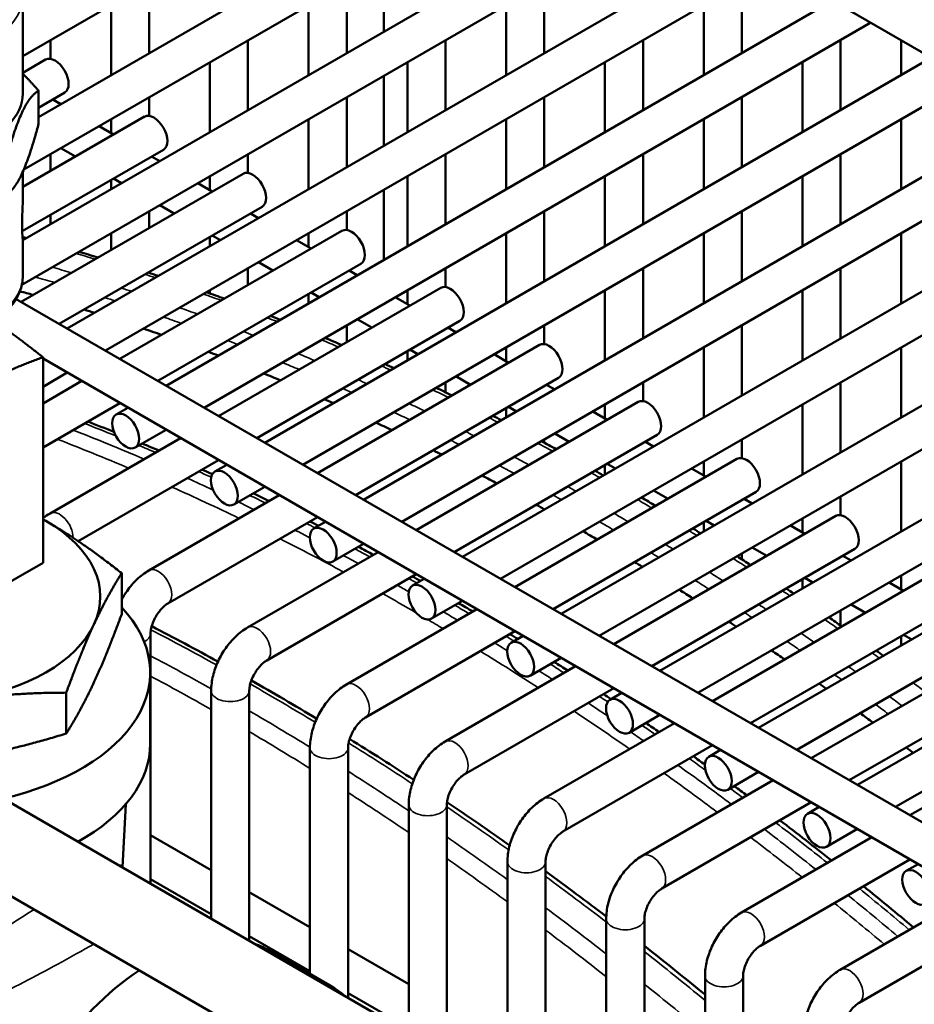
# Model space of a CAD drawing. Header units: inches. Extents: x 1 to 237, y 4 to 150.
# Tile 121 of 148: x 189.67 to 192.44, y 124.29 to 127.34. Entities that reach past the tile are written whole.
import ezdxf

# ---------------------------------------------------------------- set-up
doc = ezdxf.new("R2010")
doc.units = ezdxf.units.IN
doc.header["$LTSCALE"] = 7
doc.header["$MEASUREMENT"] = 0
doc.layers.add('Visible (ANSI)', color=7, linetype='Continuous', lineweight=50)
doc.layers.add('Visible Narrow (ANSI)', color=7, linetype='Continuous', lineweight=35)

msp = doc.modelspace()

# ---------------------------------------------------------------- linework, layer by layer
at = {"layer": 'Visible (ANSI)'}
for p, q in [((185.4127, 131.3125), (201.4508, 122.0529)), ((189.6752, 127.2299), (191.0796, 128.0407)), ((189.7239, 127.0408), (191.2677, 127.9321)), ((189.678, 126.8779), (191.3859, 127.8639)), ((189.6751, 126.659), (191.574, 127.7553)), ((189.6719, 126.5207), (191.6921, 127.6871)), ((189.813, 126.385), (191.8802, 127.5785)), ((189.9311, 126.3168), (191.9983, 127.5103)), ((190.7948, 127.3054), (190.7948, 127.5227)), ((190.0669, 127.456), (190.0669, 127.2388)), ((190.6793, 127.456), (190.6793, 127.2388)), ((191.2918, 127.456), (191.2918, 127.2388)), ((191.9043, 127.456), (191.9043, 127.2388)), ((189.6752, 127.1137), (189.6752, 127.4158)), ((189.9488, 127.3878), (189.9488, 127.1706)), ((190.1192, 126.2082), (192.1864, 127.4017)), ((190.5612, 127.3878), (190.5612, 127.1706)), ((191.1737, 127.3878), (191.1737, 127.1706)), ((191.7861, 127.3878), (191.7861, 127.1706)), ((190.2373, 126.14), (192.3045, 127.3335)), ((189.7607, 127.2792), (189.7607, 127.2212)), ((190.3731, 127.2792), (190.3731, 127.062)), ((190.9856, 127.2792), (190.9856, 127.062)), ((191.598, 127.2792), (191.598, 127.062)), ((192.2105, 127.2792), (192.2105, 127.062)), ((192.3986, 127.2792), (192.3986, 127.1706)), ((189.7457, 127.2188), (189.6752, 127.1781)), ((190.255, 127.211), (190.255, 126.9938)), ((190.4254, 126.0314), (192.4927, 127.2249)), ((190.8675, 127.211), (190.8675, 126.9938)), ((191.4799, 127.211), (191.4799, 126.9938)), ((192.0924, 127.211), (192.0924, 126.9938)), ((190.7948, 126.9518), (190.7948, 127.1691)), ((190.5435, 125.9632), (192.6108, 127.1567)), ((189.7239, 127.0198), (189.7239, 127.1223)), ((189.8048, 127.1165), (189.7239, 127.0698)), ((189.7932, 127.0808), (189.7681, 127.0953)), ((190.0669, 127.1024), (190.0669, 127.0444)), ((190.6793, 127.1024), (190.6793, 126.8852)), ((191.2918, 127.1024), (191.2918, 126.8852)), ((191.9043, 127.1024), (191.9043, 126.8852)), ((190.7316, 125.8546), (192.7989, 127.0481)), ((190.0519, 127.042), (189.6752, 126.8245)), ((189.9488, 127.0342), (189.9488, 126.991)), ((190.5612, 127.0342), (190.5612, 126.817)), ((191.1737, 127.0342), (191.1737, 126.817)), ((191.7861, 127.0342), (191.7861, 126.817)), ((192.3986, 127.0342), (192.3986, 126.817)), ((189.9562, 126.9867), (189.9113, 127.0126)), ((190.8498, 125.7864), (192.917, 126.9799)), ((190.111, 126.9397), (189.6731, 126.6869)), ((189.7607, 126.9256), (189.7607, 126.8738)), ((189.8381, 126.9185), (189.7932, 126.9444)), ((190.3731, 126.9256), (190.3731, 126.8676)), ((190.9856, 126.9256), (190.9856, 126.7084)), ((191.598, 126.9256), (191.598, 126.7084)), ((192.2105, 126.9256), (192.2105, 126.7084)), ((190.0994, 126.904), (190.0743, 126.9185)), ((190.3582, 126.8652), (189.6697, 126.4677)), ((189.6752, 126.8035), (189.6752, 126.8715)), ((191.0379, 125.6778), (193.1051, 126.8713)), ((189.9488, 126.846), (189.9488, 126.817)), ((189.9813, 126.8358), (189.9562, 126.8503)), ((190.2624, 126.8099), (190.2176, 126.8358)), ((190.255, 126.8574), (190.255, 126.8142)), ((190.8675, 126.8574), (190.8675, 126.6402)), ((191.4799, 126.8574), (191.4799, 126.6402)), ((192.0924, 126.8574), (192.0924, 126.6402)), ((190.7948, 126.5982), (190.7948, 126.8155)), ((191.156, 125.6096), (193.2232, 126.8031)), ((190.4172, 126.7629), (189.7878, 126.3995)), ((190.0669, 126.7488), (190.0669, 126.697)), ((190.1443, 126.7417), (190.0994, 126.7676)), ((190.4057, 126.7272), (190.3805, 126.7417)), ((190.6793, 126.7488), (190.6793, 126.6908)), ((191.2918, 126.7488), (191.2918, 126.5316)), ((191.9043, 126.7488), (191.9043, 126.5316)), ((189.7607, 126.7374), (189.7607, 126.7084)), ((190.6644, 126.6884), (189.9759, 126.2909)), ((191.3441, 125.501), (193.4113, 126.6945)), ((189.6752, 126.5503), (189.6752, 126.6565)), ((189.9488, 126.6806), (189.9488, 126.6288)), ((190.255, 126.6692), (190.255, 126.6402)), ((190.2876, 126.659), (190.2624, 126.6735)), ((190.5687, 126.6331), (190.5238, 126.659)), ((190.5612, 126.6806), (190.5612, 126.6374)), ((191.1737, 126.6806), (191.1737, 126.4634)), ((191.7861, 126.6806), (191.7861, 126.4634)), ((192.3986, 126.6806), (192.3986, 126.4634)), ((191.4622, 125.4328), (193.5294, 126.6263)), ((190.4505, 126.5649), (190.4057, 126.5908)), ((190.0669, 126.5606), (190.0669, 126.5575)), ((190.7235, 126.5861), (190.0941, 126.2227)), ((190.3731, 126.572), (190.3731, 126.5202)), ((190.7119, 126.5504), (190.6868, 126.5649)), ((190.9856, 126.572), (190.9856, 126.514)), ((191.598, 126.572), (191.598, 126.3548)), ((192.2105, 126.572), (192.2105, 126.3548)), ((190.255, 126.5038), (190.255, 126.4942)), ((190.9706, 126.5116), (190.2822, 126.1141)), ((190.8675, 126.5038), (190.8675, 126.4606)), ((191.4799, 126.5038), (191.4799, 126.2866)), ((191.6503, 125.3242), (193.7176, 126.5177)), ((192.0924, 126.5038), (192.0924, 126.2866)), ((189.6539, 126.4768), (199.1585, 120.9894)), ((190.5612, 126.4924), (190.5612, 126.4634)), ((190.5938, 126.4822), (190.5687, 126.4967)), ((190.8749, 126.4563), (190.83, 126.4822)), ((191.7684, 125.256), (193.8357, 126.4495)), ((191.0297, 126.4093), (190.4003, 126.0459)), ((190.7568, 126.3881), (190.7119, 126.414)), ((190.6793, 126.3952), (190.6793, 126.3434)), ((191.0181, 126.3736), (190.993, 126.3881)), ((191.2918, 126.3952), (191.2918, 126.3372)), ((191.9043, 126.3952), (191.9043, 126.178)), ((191.2769, 126.3348), (190.5884, 125.9373)), ((190.8675, 126.3156), (190.8675, 126.2866)), ((190.9, 126.3054), (190.8749, 126.3199)), ((191.1737, 126.327), (191.1737, 126.2838)), ((191.7861, 126.327), (191.7861, 126.1098)), ((191.9566, 125.1474), (194.0238, 126.3409)), ((192.3986, 126.327), (192.3986, 126.1098)), ((189.7376, 126.2963), (189.7376, 125.6595)), ((189.7376, 126.2921), (199.01, 120.9387)), ((191.1811, 126.2795), (191.1362, 126.3054)), ((192.0747, 125.0792), (194.1419, 126.2727)), ((189.7376, 126.2051), (189.813, 126.2486)), ((191.3359, 126.2325), (190.7065, 125.8691)), ((191.063, 126.2113), (191.0181, 126.2372)), ((189.8578, 126.2227), (189.7376, 126.1533)), ((190.9856, 126.2184), (190.9856, 126.1877)), ((191.3244, 126.1968), (191.2992, 126.2113)), ((191.598, 126.2184), (191.598, 126.1604)), ((192.2105, 126.2184), (192.2105, 126.0012)), ((192.2628, 124.9706), (194.33, 126.1641)), ((189.9759, 126.1545), (189.7376, 126.0169)), ((189.9644, 126.1188), (190.0011, 126.14)), ((191.5831, 126.158), (190.8946, 125.7605)), ((191.1737, 126.1388), (191.1737, 126.1098)), ((191.2062, 126.1286), (191.1811, 126.1431)), ((191.4799, 126.1502), (191.4799, 126.107)), ((192.0924, 126.1502), (192.0924, 125.933)), ((191.4873, 126.1027), (191.4425, 126.1286)), ((190.0234, 126.0165), (190.1192, 126.0718)), ((192.3809, 124.9024), (194.4481, 126.0959)), ((190.1641, 126.0459), (189.7596, 125.8124)), ((191.6421, 126.0557), (191.0127, 125.6923)), ((191.2918, 126.0416), (191.2918, 126.0314)), ((191.3692, 126.0345), (191.3244, 126.0604)), ((191.9043, 126.0416), (191.9043, 125.9836)), ((191.6306, 126.02), (191.6054, 126.0345)), ((191.8893, 125.9812), (191.2009, 125.5837)), ((190.2822, 125.9777), (189.8466, 125.7262)), ((190.2706, 125.942), (190.3073, 125.9632)), ((191.4799, 125.962), (191.4799, 125.933)), ((191.5125, 125.9518), (191.4873, 125.9663)), ((191.7936, 125.9259), (191.7487, 125.9518)), ((191.7861, 125.9734), (191.7861, 125.9302)), ((192.3986, 125.9734), (192.3986, 125.7562)), ((190.3297, 125.8397), (190.4254, 125.895)), ((190.4703, 125.8691), (190.0659, 125.6356)), ((191.9484, 125.8789), (191.319, 125.5155)), ((191.598, 125.8648), (191.598, 125.8588)), ((191.6755, 125.8577), (191.6306, 125.8836)), ((191.9368, 125.8432), (191.9117, 125.8577)), ((192.2105, 125.8648), (192.2105, 125.8068)), ((190.5884, 125.8009), (190.1249, 125.5333)), ((192.1955, 125.8044), (191.5071, 125.4069)), ((192.0924, 125.7966), (192.0924, 125.7534)), ((190.5768, 125.7652), (190.6135, 125.7864)), ((191.7861, 125.7852), (191.7861, 125.7562)), ((191.8187, 125.775), (191.7936, 125.7895)), ((192.0998, 125.7491), (192.0549, 125.775)), ((190.6359, 125.6629), (190.7316, 125.7182)), ((191.9817, 125.6809), (191.9368, 125.7068)), ((190.7765, 125.6923), (190.3721, 125.4588)), ((192.2546, 125.7021), (191.6252, 125.3387)), ((191.9043, 125.688), (191.9043, 125.67)), ((192.243, 125.6664), (192.2179, 125.6809)), ((189.7376, 125.6595), (189.1962, 125.347)), ((189.9815, 125.5002), (189.9815, 125.627)), ((190.8946, 125.6241), (190.4312, 125.3565)), ((192.5018, 125.6276), (191.8133, 125.2301)), ((192.1249, 125.5982), (192.0998, 125.6127)), ((192.3986, 125.6198), (192.3986, 125.5766)), ((190.8831, 125.5884), (190.9198, 125.6096)), ((192.0924, 125.6084), (192.0924, 125.5794)), ((192.406, 125.5723), (192.3611, 125.5982)), ((190.9421, 125.4861), (191.0379, 125.5414)), ((192.5608, 125.5253), (191.9314, 125.1619)), ((192.2879, 125.5041), (192.243, 125.53)), ((191.0827, 125.5155), (190.6783, 125.282)), ((192.2105, 125.5112), (192.2105, 125.4649)), ((190.0709, 125.4398), (190.0709, 124.6643)), ((191.2009, 125.4473), (190.7374, 125.1797)), ((191.1893, 125.4116), (191.226, 125.4328)), ((192.808, 125.4508), (192.1195, 125.0533)), ((192.3986, 125.4316), (192.3986, 125.4026)), ((192.4311, 125.4214), (192.406, 125.4359)), ((191.389, 125.3387), (190.9846, 125.1052)), ((191.2484, 125.3093), (191.3441, 125.3646)), ((192.867, 125.3485), (192.2377, 124.9851)), ((190.0702, 125.3191), (190.0702, 125.0986)), ((189.8097, 125.13), (189.8097, 125.2567)), ((190.2591, 125.263), (190.2591, 124.5557)), ((190.3772, 125.263), (190.3772, 124.4875)), ((191.5071, 125.2705), (191.0436, 125.0029)), ((191.4955, 125.2348), (191.5322, 125.256)), ((193.1142, 125.274), (192.4258, 124.8765)), ((191.5546, 125.1325), (191.6503, 125.1878)), ((189.2091, 125.1619), (191.7355, 123.7033)), ((191.6952, 125.1619), (191.2908, 124.9284)), ((190.5653, 125.0862), (190.5653, 124.3851)), ((190.6834, 125.0862), (190.6834, 124.3107)), ((191.8133, 125.0937), (191.3498, 124.8261)), ((191.8018, 125.058), (191.8384, 125.0792)), ((191.8608, 124.9557), (191.9566, 125.011)), ((192.0014, 124.9851), (191.597, 124.7516)), ((189.0841, 124.9454), (191.6105, 123.4868)), ((189.9838, 124.7163), (189.994, 124.9112)), ((192.1195, 124.9169), (191.6561, 124.6493)), ((190.8715, 124.9094), (190.8715, 124.2021)), ((190.9896, 124.9094), (190.9896, 124.1339)), ((192.108, 124.8812), (192.1447, 124.9024)), ((192.167, 124.7789), (192.2628, 124.8342)), ((190.0709, 124.8149), (190.2591, 124.7063)), ((192.3077, 124.8083), (191.9032, 124.5748)), ((191.1777, 124.7326), (191.1777, 124.0253)), ((191.2958, 124.7326), (191.2958, 123.9571)), ((192.4258, 124.7401), (191.9623, 124.4725)), ((192.4142, 124.7044), (192.4509, 124.7256)), ((190.0709, 124.6785), (190.2591, 124.5699)), ((190.3772, 124.6381), (190.5653, 124.5295)), ((192.6139, 124.6315), (192.2095, 124.398)), ((191.484, 124.5558), (191.484, 123.8485)), ((191.6021, 124.5558), (191.6021, 123.7803)), ((192.732, 124.5633), (192.2685, 124.2957)), ((190.3772, 124.5017), (190.5653, 124.3931)), ((190.4406, 124.4571), (190.6315, 124.3468)), ((190.6834, 124.4613), (190.8715, 124.3527)), ((191.7902, 124.379), (191.7902, 123.6686)), ((191.9083, 124.379), (191.9083, 123.5713)), ((190.6834, 124.3249), (190.8715, 124.2163))]:
    msp.add_line(p, q, dxfattribs=at)
for centre, major_axis, start_param, end_param in [((189.7752, 127.1676), (-0.0295, 0.0511), 3.141593, 6.283185), ((189.3402, 127.1137), (-0.335, 0), 0, 3.141593), ((190.0815, 126.9908), (-0.0295, 0.0511), 3.141593, 6.283185), ((190.3877, 126.814), (-0.0295, 0.0511), 3.141593, 6.283185), ((190.6939, 126.6372), (-0.0295, 0.0511), 3.141593, 6.283185), ((191.3921, 118.1195), (-4.684, 8.1129), 5.754907, 5.761444), ((191.0002, 126.4604), (-0.0295, 0.0511), 3.141593, 6.283185), ((191.3921, 118.1195), (-4.684, 8.1129), 5.725318, 5.730406), ((191.3921, 118.1195), (-4.684, 8.1129), 5.69327, 5.701938), ((191.3064, 126.2836), (-0.0295, 0.0511), 3.141593, 6.283185), ((191.3921, 118.1195), (-4.684, 8.1129), 5.666323, 5.670975), ((191.3921, 118.1195), (-4.684, 8.1129), 5.636855, 5.644851), ((191.3921, 118.1195), (-4.684, 8.1129), 5.611877, 5.616202), ((191.6126, 126.1068), (-0.0295, 0.0511), 3.141593, 6.283185), ((191.3921, 118.1195), (-4.684, 8.1129), 5.584379, 5.591859), ((191.3921, 118.1195), (-4.684, 8.1129), 5.560935, 5.565002), ((191.9188, 125.93), (-0.0295, 0.0511), 3.141593, 6.283185), ((191.3921, 118.1195), (-4.684, 8.1129), 5.534996, 5.542064), ((191.3921, 118.1195), (-4.684, 8.1129), 5.512784, 5.516644), ((192.2251, 125.7532), (-0.0295, 0.0511), 3.141593, 6.283185), ((189.3402, 125.5542), (-0.575, 0), 3.926991, 3.949351), ((189.3402, 125.5542), (0.575, 0), 6.021386, 7.068583), ((191.3921, 118.1195), (-4.684, 8.1129), 5.488113, 5.494845), ((191.3921, 118.1195), (-4.684, 8.1129), 5.466914, 5.470602), ((191.3921, 118.1195), (-4.684, 8.1129), 5.443295, 5.449748), ((189.3402, 125.3191), (0.73, 0), 5.096377, 6.781199), ((189.3402, 125.5542), (0.575, 0), 4.974188, 6.021386), ((191.3921, 118.1195), (-4.684, 8.1129), 5.422943, 5.426488), ((191.3921, 118.1195), (-4.684, 8.1129), 5.400211, 5.406427), ((191.3921, 118.1195), (-4.684, 8.1129), 5.380578, 5.384), ((191.3921, 118.1195), (-4.684, 8.1129), 5.358602, 5.364616), ((189.3402, 125.0986), (0.73, 0), 5.476932, 6.283185), ((191.3921, 118.1195), (-4.684, 8.1129), 5.339585, 5.342902), ((190.0756, 123.8249), (0.365, 0.6322), 0, 0.121408), ((190.0756, 123.8249), (-0.365, -0.6322), 4.004576, 6.283185), ((190.2665, 123.7146), (0.365, 0.6322), 6.161777, 6.404593)]:
    msp.add_ellipse(centre, major_axis=major_axis, ratio=0.57735, start_param=start_param, end_param=end_param, dxfattribs=at)
for centre in [(189.9939, 126.0677), (190.3001, 125.8909), (190.6064, 125.7141), (190.9126, 125.5373), (191.2188, 125.3605), (191.5251, 125.1837), (191.8313, 125.0069), (192.1375, 124.8301), (192.4437, 124.6533)]:
    msp.add_ellipse(centre, major_axis=(-0.0295, 0.0511), ratio=0.57735, dxfattribs=at)
for points, weights in [([(189.6752, 127.1745), (189.6986, 127.1515), (189.7239, 127.1223)], [1.34837379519, 1.32660137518, 1.29460609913]), ([(189.7239, 127.1223), (189.6725, 127.0926), (189.6211, 126.9008)], [1.29460609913, 1.49488235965, 1.29460609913]), ([(189.7239, 127.0198), (189.6725, 126.8279), (189.6211, 126.7982)], [1.35649527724, 1.56634582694, 1.35649527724]), ([(189.5848, 126.4084), (189.649, 126.3668), (189.7376, 126.2963)], [1.04232022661, 1.08527317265, 1.01772835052]), ([(189.7376, 126.2963), (189.6212, 126.2545), (189.5389, 126.207)], [1.01772835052, 1.10838025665, 1]), ([(189.7468, 125.789), (189.7422, 125.7916), (189.7376, 125.7942)], [1.61966385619, 1.61966385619, 1.61945693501]), ([(189.9815, 125.627), (189.8557, 125.7261), (189.7468, 125.789)], [1.50337722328, 1.61966385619, 1.61966385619]), ([(189.8956, 125.4683), (189.9355, 125.5542), (189.9815, 125.627)], [1.61966385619, 1.61966385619, 1.50337722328]), ([(189.9815, 125.5002), (189.9355, 125.3746), (189.8956, 125.2887)], [1.50337722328, 1.61966385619, 1.61966385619]), ([(189.8097, 125.2567), (189.8557, 125.3824), (189.8956, 125.4683)], [1.50337722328, 1.61966385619, 1.61966385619]), ([(189.8956, 125.2887), (189.8557, 125.2027), (189.8097, 125.13)], [1.61966385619, 1.61966385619, 1.50337722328]), ([(189.489, 125.2336), (189.6378, 125.2566), (189.8097, 125.2567)], [1.61966385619, 1.61966385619, 1.50337722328]), ([(189.8097, 125.13), (189.6378, 125.0769), (189.489, 125.0539)], [1.50337722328, 1.61966385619, 1.61966385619])]:
    msp.add_rational_spline(points, weights, degree=2, dxfattribs=at)
for points, knots in [([(189.6752, 126.6565), (189.6752, 126.6566), (189.6752, 126.6567), (189.6751, 126.6592), (189.6745, 126.6648), (189.6732, 126.682), (189.6728, 126.6937), (189.6728, 126.7067), (189.6728, 126.7197), (189.6732, 126.7354), (189.6745, 126.7683), (189.6751, 126.7855), (189.6752, 126.8019), (189.6752, 126.8027), (189.6752, 126.8035)], [-0.247925, -0.247925, -0.247925, -0.247925, -0.2418421, -0.2418421, -0.1209211, -0.1209211, 0, 0, 0, 0.1209211, 0.1209211, 0.2418421, 0.2418421, 0.247925, 0.247925, 0.247925, 0.247925]), ([(189.0052, 126.5503), (189.0052, 126.5295), (189.0102, 126.5088), (189.0297, 126.4689), (189.0446, 126.4499), (189.0839, 126.4145), (189.1091, 126.3985), (189.1665, 126.372), (189.1989, 126.3617), (189.2671, 126.3479), (189.3029, 126.3444), (189.3743, 126.3442), (189.41, 126.3475), (189.478, 126.3608), (189.5104, 126.3708), (189.5687, 126.397), (189.5947, 126.4131), (189.6368, 126.4506), (189.6532, 126.4719), (189.6711, 126.5128), (189.6752, 126.5316), (189.6752, 126.5503)], [3.926991, 3.926991, 3.926991, 3.926991, 4.200551, 4.200551, 4.496524, 4.496524, 4.824671, 4.824671, 5.159959, 5.159959, 5.492959, 5.492959, 5.824734, 5.824734, 6.15766, 6.15766, 6.49291, 6.49291, 6.821431, 6.821431, 7.068583, 7.068583, 7.068583, 7.068583]), ([(190.0659, 125.6356), (190.0525, 125.6279), (190.0402, 125.6184), (190.0175, 125.5968), (190.0072, 125.5847), (189.992, 125.5632), (189.9865, 125.5543), (189.9815, 125.5451)], [6.2831853, 6.2831853, 6.2831853, 6.2831853, 6.5973446, 6.5973446, 6.9115038, 6.9115038, 7.1179051, 7.1179051, 7.1179051, 7.1179051]), ([(190.1249, 125.5333), (190.1222, 125.5318), (190.119, 125.5296), (190.1121, 125.5238), (190.1082, 125.5202), (190.1003, 125.5115), (190.0963, 125.5063), (190.0888, 125.4951), (190.0853, 125.489), (190.0794, 125.4767), (190.0769, 125.4704), (190.0734, 125.4588), (190.0722, 125.4534), (190.0711, 125.4454), (190.0709, 125.4423), (190.0709, 125.4398)], [6.283185, 6.283185, 6.283185, 6.283185, 6.489909, 6.489909, 6.71337, 6.71337, 6.952425, 6.952425, 7.200399, 7.200399, 7.448064, 7.448064, 7.685728, 7.685728, 7.853982, 7.853982, 7.853982, 7.853982]), ([(190.3721, 125.4588), (190.3587, 125.4511), (190.3464, 125.4416), (190.3238, 125.42), (190.3135, 125.4079), (190.2951, 125.382), (190.2871, 125.3681), (190.2738, 125.3392), (190.2685, 125.3242), (190.2611, 125.2939), (190.2591, 125.2785), (190.2591, 125.263)], [6.283185, 6.283185, 6.283185, 6.283185, 6.597345, 6.597345, 6.911504, 6.911504, 7.225663, 7.225663, 7.539822, 7.539822, 7.853982, 7.853982, 7.853982, 7.853982]), ([(190.4312, 125.3565), (190.4284, 125.355), (190.4253, 125.3528), (190.4183, 125.347), (190.4144, 125.3434), (190.4066, 125.3347), (190.4025, 125.3295), (190.395, 125.3183), (190.3915, 125.3122), (190.3856, 125.2999), (190.3832, 125.2936), (190.3796, 125.282), (190.3784, 125.2766), (190.3774, 125.2685), (190.3772, 125.2655), (190.3772, 125.263)], [6.283185, 6.283185, 6.283185, 6.283185, 6.489909, 6.489909, 6.71337, 6.71337, 6.952425, 6.952425, 7.200399, 7.200399, 7.448064, 7.448064, 7.685728, 7.685728, 7.853982, 7.853982, 7.853982, 7.853982]), ([(190.6783, 125.282), (190.6649, 125.2743), (190.6526, 125.2648), (190.63, 125.2432), (190.6197, 125.2311), (190.6013, 125.2052), (190.5933, 125.1913), (190.58, 125.1624), (190.5747, 125.1474), (190.5673, 125.1171), (190.5653, 125.1017), (190.5653, 125.0862)], [6.283185, 6.283185, 6.283185, 6.283185, 6.597345, 6.597345, 6.911504, 6.911504, 7.225663, 7.225663, 7.539822, 7.539822, 7.853982, 7.853982, 7.853982, 7.853982]), ([(190.7374, 125.1797), (190.7347, 125.1782), (190.7315, 125.176), (190.7245, 125.1702), (190.7206, 125.1666), (190.7128, 125.1579), (190.7088, 125.1527), (190.7013, 125.1415), (190.6978, 125.1354), (190.6918, 125.1231), (190.6894, 125.1168), (190.6858, 125.1052), (190.6847, 125.0998), (190.6836, 125.0917), (190.6834, 125.0887), (190.6834, 125.0862)], [6.283185, 6.283185, 6.283185, 6.283185, 6.489909, 6.489909, 6.71337, 6.71337, 6.952425, 6.952425, 7.200399, 7.200399, 7.448064, 7.448064, 7.685728, 7.685728, 7.853982, 7.853982, 7.853982, 7.853982]), ([(190.9846, 125.1052), (190.9712, 125.0975), (190.9589, 125.088), (190.9362, 125.0664), (190.9259, 125.0543), (190.9076, 125.0284), (190.8996, 125.0145), (190.8862, 124.9856), (190.8809, 124.9706), (190.8736, 124.9403), (190.8715, 124.9249), (190.8715, 124.9094)], [6.283185, 6.283185, 6.283185, 6.283185, 6.597345, 6.597345, 6.911504, 6.911504, 7.225663, 7.225663, 7.539822, 7.539822, 7.853982, 7.853982, 7.853982, 7.853982]), ([(191.0436, 125.0029), (191.0409, 125.0013), (191.0377, 124.9992), (191.0307, 124.9934), (191.0269, 124.9898), (191.019, 124.9811), (191.015, 124.9759), (191.0075, 124.9647), (191.004, 124.9586), (190.9981, 124.9463), (190.9956, 124.94), (190.9921, 124.9284), (190.9909, 124.923), (190.9898, 124.9149), (190.9896, 124.9119), (190.9896, 124.9094)], [6.283185, 6.283185, 6.283185, 6.283185, 6.489909, 6.489909, 6.71337, 6.71337, 6.952425, 6.952425, 7.200399, 7.200399, 7.448064, 7.448064, 7.685728, 7.685728, 7.853982, 7.853982, 7.853982, 7.853982]), ([(191.2908, 124.9284), (191.2774, 124.9207), (191.2651, 124.9112), (191.2425, 124.8896), (191.2321, 124.8775), (191.2138, 124.8516), (191.2058, 124.8377), (191.1925, 124.8088), (191.1872, 124.7938), (191.1798, 124.7635), (191.1777, 124.7481), (191.1777, 124.7326)], [6.283185, 6.283185, 6.283185, 6.283185, 6.597345, 6.597345, 6.911504, 6.911504, 7.225663, 7.225663, 7.539822, 7.539822, 7.853982, 7.853982, 7.853982, 7.853982]), ([(191.3498, 124.8261), (191.3471, 124.8245), (191.344, 124.8224), (191.337, 124.8166), (191.3331, 124.813), (191.3252, 124.8043), (191.3212, 124.7991), (191.3137, 124.7879), (191.3102, 124.7818), (191.3043, 124.7695), (191.3019, 124.7632), (191.2983, 124.7516), (191.2971, 124.7462), (191.296, 124.7381), (191.2958, 124.7351), (191.2958, 124.7326)], [6.283185, 6.283185, 6.283185, 6.283185, 6.489909, 6.489909, 6.71337, 6.71337, 6.952425, 6.952425, 7.200399, 7.200399, 7.448064, 7.448064, 7.685728, 7.685728, 7.853982, 7.853982, 7.853982, 7.853982]), ([(191.597, 124.7516), (191.5836, 124.7439), (191.5713, 124.7344), (191.5487, 124.7128), (191.5384, 124.7007), (191.52, 124.6748), (191.512, 124.6609), (191.4987, 124.632), (191.4934, 124.617), (191.486, 124.5867), (191.484, 124.5713), (191.484, 124.5558)], [6.283185, 6.283185, 6.283185, 6.283185, 6.597345, 6.597345, 6.911504, 6.911504, 7.225663, 7.225663, 7.539822, 7.539822, 7.853982, 7.853982, 7.853982, 7.853982]), ([(191.6561, 124.6493), (191.6534, 124.6477), (191.6502, 124.6456), (191.6432, 124.6398), (191.6393, 124.6362), (191.6315, 124.6275), (191.6275, 124.6223), (191.6199, 124.6111), (191.6164, 124.605), (191.6105, 124.5927), (191.6081, 124.5864), (191.6045, 124.5748), (191.6034, 124.5694), (191.6023, 124.5613), (191.6021, 124.5583), (191.6021, 124.5558)], [6.283185, 6.283185, 6.283185, 6.283185, 6.489909, 6.489909, 6.71337, 6.71337, 6.952425, 6.952425, 7.200399, 7.200399, 7.448064, 7.448064, 7.685728, 7.685728, 7.853982, 7.853982, 7.853982, 7.853982]), ([(191.9032, 124.5748), (191.8898, 124.5671), (191.8775, 124.5576), (191.8549, 124.536), (191.8446, 124.5239), (191.8263, 124.498), (191.8182, 124.4841), (191.8049, 124.4552), (191.7996, 124.4402), (191.7923, 124.4099), (191.7902, 124.3945), (191.7902, 124.379)], [6.283185, 6.283185, 6.283185, 6.283185, 6.597345, 6.597345, 6.911504, 6.911504, 7.225663, 7.225663, 7.539822, 7.539822, 7.853982, 7.853982, 7.853982, 7.853982]), ([(191.9623, 124.4725), (191.9596, 124.4709), (191.9564, 124.4688), (191.9494, 124.463), (191.9456, 124.4594), (191.9377, 124.4507), (191.9337, 124.4455), (191.9262, 124.4343), (191.9227, 124.4282), (191.9167, 124.4159), (191.9143, 124.4096), (191.9108, 124.398), (191.9096, 124.3926), (191.9085, 124.3845), (191.9083, 124.3815), (191.9083, 124.379)], [6.283185, 6.283185, 6.283185, 6.283185, 6.489909, 6.489909, 6.71337, 6.71337, 6.952425, 6.952425, 7.200399, 7.200399, 7.448064, 7.448064, 7.685728, 7.685728, 7.853982, 7.853982, 7.853982, 7.853982]), ([(192.2095, 124.398), (192.1961, 124.3903), (192.1838, 124.3808), (192.1611, 124.3592), (192.1508, 124.3471), (192.1325, 124.3212), (192.1245, 124.3073), (192.1111, 124.2784), (192.1058, 124.2634), (192.0985, 124.2331), (192.0964, 124.2177), (192.0964, 124.2022)], [6.283185, 6.283185, 6.283185, 6.283185, 6.597345, 6.597345, 6.911504, 6.911504, 7.225663, 7.225663, 7.539822, 7.539822, 7.853982, 7.853982, 7.853982, 7.853982]), ([(192.2685, 124.2957), (192.2658, 124.2941), (192.2626, 124.292), (192.2556, 124.2862), (192.2518, 124.2826), (192.2439, 124.2739), (192.2399, 124.2687), (192.2324, 124.2575), (192.2289, 124.2514), (192.223, 124.2391), (192.2205, 124.2328), (192.217, 124.2212), (192.2158, 124.2158), (192.2147, 124.2077), (192.2145, 124.2047), (192.2145, 124.2022)], [6.283185, 6.283185, 6.283185, 6.283185, 6.489909, 6.489909, 6.71337, 6.71337, 6.952425, 6.952425, 7.200399, 7.200399, 7.448064, 7.448064, 7.685728, 7.685728, 7.853982, 7.853982, 7.853982, 7.853982])]:
    msp.add_open_spline(points, degree=3, knots=knots, dxfattribs=at)
for points in [[(189.6742, 126.6685), (189.6783, 126.6675), (189.6823, 126.6665), (189.6863, 126.6655)], [(189.8486, 126.6228), (189.8687, 126.6172), (189.8887, 126.6115), (189.9088, 126.6057)], [(190.0634, 126.5586), (190.0742, 126.5552), (190.0849, 126.5517), (190.0957, 126.5482)], [(190.2446, 126.4978), (190.2631, 126.4913), (190.2816, 126.4847), (190.3001, 126.478)], [(190.4432, 126.4243), (190.4532, 126.4204), (190.4632, 126.4165), (190.4732, 126.4126)], [(190.6119, 126.3563), (190.6292, 126.3491), (190.6464, 126.3418), (190.6637, 126.3344)], [(190.7979, 126.2754), (190.8073, 126.2712), (190.8166, 126.267), (190.826, 126.2627)], [(190.9566, 126.2017), (190.9728, 126.1939), (190.9891, 126.186), (191.0054, 126.1781)], [(191.1322, 126.1149), (191.1411, 126.1103), (191.15, 126.1058), (191.1588, 126.1012)], [(189.9576, 126.0649), (189.9305, 126.0758), (189.9034, 126.0865), (189.8763, 126.097)], [(190.0968, 126.0071), (190.0796, 126.0145), (190.0623, 126.0218), (190.045, 126.029)], [(191.2826, 126.0363), (191.2981, 126.028), (191.3135, 126.0197), (191.329, 126.0113)], [(190.2627, 125.9338), (190.2521, 125.9386), (190.2415, 125.9434), (190.231, 125.9482)], [(191.4495, 125.9445), (191.458, 125.9397), (191.4665, 125.9349), (191.4749, 125.9301)], [(190.4385, 125.8508), (190.4222, 125.8587), (190.406, 125.8666), (190.3897, 125.8744)], [(191.5929, 125.8618), (191.6076, 125.8531), (191.6224, 125.8444), (191.6371, 125.8356)], [(189.7596, 125.8124), (189.7519, 125.808), (189.7446, 125.8029), (189.7376, 125.7974)], [(190.592, 125.7739), (190.5831, 125.7785), (190.5742, 125.783), (190.5653, 125.7876)], [(191.7523, 125.7657), (191.7604, 125.7607), (191.7685, 125.7557), (191.7766, 125.7507)], [(190.7621, 125.684), (190.7466, 125.6924), (190.7312, 125.7007), (190.7157, 125.709)], [(191.8895, 125.6795), (191.9036, 125.6704), (191.9178, 125.6613), (191.9319, 125.6521)], [(190.908, 125.6028), (190.8996, 125.6076), (190.8911, 125.6124), (190.8827, 125.6172)], [(192.0423, 125.5795), (192.0501, 125.5744), (192.0579, 125.5692), (192.0656, 125.564)], [(191.0702, 125.5083), (191.0555, 125.5171), (191.0407, 125.5258), (191.026, 125.5345)], [(190.2801, 125.3529), (190.2116, 125.3907), (190.143, 125.4273), (190.0746, 125.4626)], [(192.174, 125.4902), (192.1876, 125.4808), (192.2012, 125.4714), (192.2148, 125.4619)], [(191.2097, 125.4234), (191.2016, 125.4284), (191.1935, 125.4334), (191.1854, 125.4384)], [(192.321, 125.3868), (192.3285, 125.3815), (192.336, 125.3761), (192.3434, 125.3707)], [(191.365, 125.3249), (191.3509, 125.334), (191.3367, 125.3431), (191.3226, 125.3522)], [(190.5862, 125.1759), (190.5188, 125.2167), (190.4513, 125.2563), (190.3838, 125.2948)], [(191.4987, 125.2367), (191.491, 125.2419), (191.4832, 125.2471), (191.4755, 125.2522)], [(191.6479, 125.1346), (191.6343, 125.1441), (191.6207, 125.1535), (191.6071, 125.1629)], [(190.887, 124.9862), (190.8208, 125.0297), (190.7546, 125.072), (190.6883, 125.1133)], [(191.7896, 125.034), (191.7778, 125.0426), (191.766, 125.0511), (191.7541, 125.0595)], [(191.9202, 124.9382), (191.9071, 124.9479), (191.894, 124.9577), (191.8809, 124.9673)], [(191.1846, 124.7831), (191.1199, 124.8289), (191.0551, 124.8738), (190.9902, 124.9176)], [(192.1828, 124.7362), (192.1295, 124.7785), (192.0761, 124.82), (192.0226, 124.8609)], [(189.9837, 124.7161), (189.9837, 124.7156), (189.9837, 124.7152), (189.9837, 124.7147)], [(191.4841, 124.5628), (191.4215, 124.6105), (191.3587, 124.6573), (191.2958, 124.7031)], [(192.4366, 124.5291), (192.3851, 124.5724), (192.3335, 124.615), (192.2817, 124.6569)], [(191.7902, 124.3211), (191.7277, 124.3722), (191.6649, 124.4224), (191.6021, 124.4717)]]:
    msp.add_open_spline(points, degree=3, dxfattribs=at)
at = {"layer": 'Visible Narrow (ANSI)'}
for centre, major_axis, start_param, end_param in [((189.3402, 127.4158), (-0.335, 0), 0, 3.141593), ((191.505, 118.1847), (4.7244, -8.1829), 2.633222, 2.633658), ((191.505, 118.1847), (4.7244, -8.1829), 2.598838, 2.608105), ((191.4316, 118.1423), (-4.7244, 8.1829), 5.74043, 5.749697), ((189.3402, 126.5503), (0.335, 0), 3.141593, 6.283185), ((191.4053, 118.1271), (4.7111, -8.1599), 2.603528, 2.612896), ((191.505, 118.1847), (4.7244, -8.1829), 2.570165, 2.575101), ((191.4316, 118.1423), (-4.7244, 8.1829), 5.711757, 5.716694), ((191.4053, 118.1271), (4.7111, -8.1599), 2.574562, 2.579547), ((191.505, 118.1847), (4.7244, -8.1829), 2.53902, 2.547451), ((191.4316, 118.1423), (-4.7244, 8.1829), 5.680612, 5.689044), ((191.4053, 118.1271), (4.7111, -8.1599), 2.543128, 2.551636), ((191.505, 118.1847), (4.7244, -8.1829), 2.51277, 2.517306), ((191.4316, 118.1423), (-4.7244, 8.1829), 5.654362, 5.658898), ((191.4053, 118.1271), (4.7111, -8.1599), 2.516655, 2.521228), ((191.505, 118.1847), (4.7244, -8.1829), 2.484008, 2.491819), ((191.4316, 118.1423), (-4.7244, 8.1829), 5.625601, 5.633411), ((191.4053, 118.1271), (4.7111, -8.1599), 2.487666, 2.495536), ((191.505, 118.1847), (4.7244, -8.1829), 2.459589, 2.463819), ((191.4316, 118.1423), (-4.7244, 8.1829), 5.601182, 5.605412), ((191.4053, 118.1271), (4.7111, -8.1599), 2.463067, 2.467328), ((191.505, 118.1847), (4.7244, -8.1829), 2.432667, 2.439994), ((191.4316, 118.1423), (-4.7244, 8.1829), 5.57426, 5.581587), ((191.4053, 118.1271), (4.7111, -8.1599), 2.435959, 2.443336), ((191.505, 118.1847), (4.7244, -8.1829), 2.409687, 2.413676), ((190.9027, 117.8369), (-4.7244, 8.1829), 5.625601, 5.658898), ((190.9381, 117.8574), (4.7244, -8.1829), 2.502624, 2.517306), ((190.8763, 117.8217), (4.7111, -8.1599), 2.487666, 2.521228), ((191.4316, 118.1423), (-4.7244, 8.1829), 5.55128, 5.555268), ((190.9381, 117.8574), (4.7244, -8.1829), 2.484008, 2.491819), ((191.4053, 118.1271), (4.7111, -8.1599), 2.41283, 2.416843), ((191.505, 118.1847), (4.7244, -8.1829), 2.384234, 2.391172), ((191.4316, 118.1423), (-4.7244, 8.1829), 5.525826, 5.532765), ((191.4053, 118.1271), (4.7111, -8.1599), 2.387219, 2.3942), ((190.9027, 117.8369), (-4.7244, 8.1829), 5.59335, 5.605412), ((190.9381, 117.8574), (4.7244, -8.1829), 2.457975, 2.463819), ((191.505, 118.1847), (4.7244, -8.1829), 2.362417, 2.366209), ((190.8763, 117.8217), (4.7111, -8.1599), 2.435959, 2.467328), ((191.4316, 118.1423), (-4.7244, 8.1829), 5.50401, 5.507802), ((190.9381, 117.8574), (4.7244, -8.1829), 2.432667, 2.439994), ((191.4053, 118.1271), (4.7111, -8.1599), 2.365275, 2.369089), ((190.9027, 117.8369), (-4.7244, 8.1829), 5.57426, 5.581587), ((191.505, 118.1847), (4.7244, -8.1829), 2.338165, 2.344785), ((189.7892, 125.7613), (-0.0295, 0.0511), 3.919107, 6.283185), ((191.4316, 118.1423), (-4.7244, 8.1829), 5.479758, 5.486378), ((190.9381, 117.8574), (4.7244, -8.1829), 2.409687, 2.413676), ((191.4053, 118.1271), (4.7111, -8.1599), 2.340887, 2.347543), ((190.9027, 117.8369), (-4.7244, 8.1829), 5.548405, 5.555268), ((191.505, 118.1847), (4.7244, -8.1829), 2.317311, 2.32094), ((190.8763, 117.8217), (4.7111, -8.1599), 2.387219, 2.416843), ((191.4316, 118.1423), (-4.7244, 8.1829), 5.458903, 5.462532), ((190.9027, 117.8369), (-4.7244, 8.1829), 5.525826, 5.532765), ((190.9381, 117.8574), (4.7244, -8.1829), 2.384234, 2.391172), ((191.4053, 118.1271), (4.7111, -8.1599), 2.319921, 2.323569), ((190.0954, 125.5845), (-0.0295, 0.0511), 3.141593, 6.283185), ((191.505, 118.1847), (4.7244, -8.1829), 2.29406, 2.300413), ((191.4316, 118.1423), (-4.7244, 8.1829), 5.435653, 5.442006), ((190.9027, 117.8369), (-4.7244, 8.1829), 5.502447, 5.507802), ((190.9381, 117.8574), (4.7244, -8.1829), 2.362417, 2.366209), ((191.4053, 118.1271), (4.7111, -8.1599), 2.296551, 2.302936), ((190.8763, 117.8217), (4.7111, -8.1599), 2.35353, 2.369089), ((191.505, 118.1847), (4.7244, -8.1829), 2.274014, 2.277506), ((190.9381, 117.8574), (4.7244, -8.1829), 2.338165, 2.344785), ((191.4316, 118.1423), (-4.7244, 8.1829), 5.415606, 5.419098), ((190.9027, 117.8369), (-4.7244, 8.1829), 5.479758, 5.486378), ((191.4053, 118.1271), (4.7111, -8.1599), 2.276405, 2.279914), ((190.4016, 125.4077), (-0.0295, 0.0511), 3.141593, 6.283185), ((190.8763, 117.8217), (4.7111, -8.1599), 2.340887, 2.348039), ((191.505, 118.1847), (4.7244, -8.1829), 2.25161, 2.257738), ((190.0119, 125.4398), (0.0591, 0), 5.44294, 6.283185), ((190.4092, 117.552), (4.7244, -8.1829), 2.376186, 2.406675), ((190.9381, 117.8574), (4.7244, -8.1829), 2.317311, 2.32094), ((191.4316, 118.1423), (-4.7244, 8.1829), 5.393203, 5.39933), ((190.9027, 117.8369), (-4.7244, 8.1829), 5.456699, 5.462532), ((191.4053, 118.1271), (4.7111, -8.1599), 2.253895, 2.260051), ((190.3358, 117.5096), (-4.7244, 8.1829), 5.509259, 5.537437), ((190.8763, 117.8217), (4.7111, -8.1599), 2.296551, 2.323569), ((191.505, 118.1847), (4.7244, -8.1829), 2.232252, 2.235627), ((190.9381, 117.8574), (4.7244, -8.1829), 2.29406, 2.300413), ((190.3079, 117.4936), (4.7047, -8.1488), 2.363543, 2.391824), ((190.9027, 117.8369), (-4.7244, 8.1829), 5.435653, 5.442006), ((191.4053, 118.1271), (4.7111, -8.1599), 2.234447, 2.237838), ((191.4316, 118.1423), (-4.7244, 8.1829), 5.373845, 5.377219), ((190.4092, 117.552), (4.7244, -8.1829), 2.330399, 2.360534), ((190.7079, 125.2309), (-0.0295, 0.0511), 3.141593, 6.283185), ((191.505, 118.1847), (4.7244, -8.1829), 2.210573, 2.216507), ((190.3181, 125.263), (-0.0591, 0), 0, 3.141593), ((190.9027, 117.8369), (-4.7244, 8.1829), 5.410166, 5.419098), ((190.9381, 117.8574), (4.7244, -8.1829), 2.273707, 2.277506), ((191.4053, 118.1271), (4.7111, -8.1599), 2.212672, 2.218632), ((191.4316, 118.1423), (-4.7244, 8.1829), 5.352166, 5.3581), ((190.3358, 117.5096), (-4.7244, 8.1829), 5.46343, 5.491594), ((190.8763, 117.8217), (4.7111, -8.1599), 2.253895, 2.279914), ((190.9381, 117.8574), (4.7244, -8.1829), 2.25161, 2.257738), ((190.3079, 117.4936), (4.7047, -8.1488), 2.317508, 2.345791), ((190.9027, 117.8369), (-4.7244, 8.1829), 5.393203, 5.39933), ((190.4092, 117.552), (4.7244, -8.1829), 2.285272, 2.314892), ((191.0141, 125.0541), (-0.0295, 0.0511), 3.141593, 6.283185), ((190.6243, 125.0862), (-0.0591, 0), 0, 3.141593), ((190.9381, 117.8574), (4.7244, -8.1829), 2.228172, 2.235627), ((190.3358, 117.5096), (-4.7244, 8.1829), 5.417518, 5.445737), ((190.8763, 117.8217), (4.7111, -8.1599), 2.212672, 2.237838), ((190.9027, 117.8369), (-4.7244, 8.1829), 5.352166, 5.377219), ((190.3079, 117.4936), (4.7047, -8.1488), 2.271391, 2.299736), ((190.9381, 117.8574), (4.7244, -8.1829), 2.210573, 2.216507), ((191.3203, 124.8773), (-0.0295, 0.0511), 3.141593, 6.283185), ((190.9306, 124.9094), (-0.0591, 0), 0, 3.141593), ((190.4092, 117.552), (4.7244, -8.1829), 2.240351, 2.269211), ((190.9381, 117.8574), (4.7244, -8.1829), 2.170754, 2.19508), ((190.9027, 117.8369), (-4.7244, 8.1829), 5.312347, 5.336673), ((190.3358, 117.5096), (-4.7244, 8.1829), 5.371435, 5.39977), ((190.8763, 117.8217), (4.7111, -8.1599), 2.172683, 2.197112), ((191.6265, 124.7005), (-0.0295, 0.0511), 3.141593, 6.283185), ((190.3079, 117.4936), (4.7047, -8.1488), 2.225092, 2.253561), ((191.2368, 124.7326), (-0.0591, 0), 0, 3.141593), ((190.4092, 117.552), (4.7244, -8.1829), 2.19463, 2.223095), ((190.9381, 117.8574), (4.7244, -8.1829), 2.131992, 2.155686), ((190.9027, 117.8369), (-4.7244, 8.1829), 5.273584, 5.297279), ((190.3358, 117.5096), (-4.7244, 8.1829), 5.325081, 5.353595), ((191.9328, 124.5237), (-0.0295, 0.0511), 3.141593, 6.283185), ((190.8763, 117.8217), (4.7111, -8.1599), 2.133764, 2.157553), ((191.543, 124.5558), (-0.0591, 0), 0, 3.141593), ((190.3079, 117.4936), (4.7047, -8.1488), 2.178509, 2.207165), ((190.4092, 117.552), (4.7244, -8.1829), 2.147997, 2.176692), ((192.239, 124.3469), (-0.0295, 0.0511), 3.141593, 6.283185), ((191.8492, 124.379), (-0.0591, 0), 0, 3.141593), ((190.3358, 117.5096), (-4.7244, 8.1829), 5.278348, 5.307107)]:
    msp.add_ellipse(centre, major_axis=major_axis, ratio=0.57735, start_param=start_param, end_param=end_param, dxfattribs=at)
for points, knots in [([(188.687, 124.9), (188.6603, 124.844), (188.6341, 124.7086), (188.6604, 124.482), (188.7238, 124.288), (188.7841, 124.157), (188.8236, 124.0833), (188.8476, 124.0427), (188.8672, 124.0174), (188.8829, 124.0066), (188.9044, 124.0092), (188.9448, 124.0216), (189.0298, 124.0547), (189.1403, 124.1013), (189.2634, 124.1568), (189.3938, 124.2174), (189.5694, 124.3028), (189.7598, 124.4016), (189.8608, 124.4578), (189.8947, 124.4774)], [-17.764401, -17.764401, -17.764401, -17.764401, -17.093466, -16.394989, -15.696512, -15.347273, -15.172654, -14.998034, -14.95438, -14.910725, -14.823415, -14.648796, -14.299557, -13.60108, -13.251841, -12.902603, -12.204126, -11.505648, -11.075913, -11.075913, -11.075913, -11.075913]), ([(189.9838, 124.7161), (189.9839, 124.7182), (189.9831, 124.7198), (189.9814, 124.7207), (189.9795, 124.7218), (189.9764, 124.722), (189.972, 124.7214)], [9.4638471, 9.4638471, 9.4638471, 9.4638471, 9.6749544, 9.6749544, 9.6749544, 9.9083341, 9.9083341, 9.9083341, 9.9083341]), ([(189.7099, 124.5841), (189.7032, 124.58), (189.6965, 124.5759), (189.6898, 124.5717), (189.6687, 124.5587), (189.647, 124.5451), (189.6251, 124.5312), (189.6029, 124.5171), (189.5804, 124.5026), (189.5579, 124.488), (189.5353, 124.4735), (189.5128, 124.4587), (189.4905, 124.444), (189.466, 124.4278), (189.4418, 124.4116), (189.418, 124.3955), (189.393, 124.3786), (189.3683, 124.3617), (189.3442, 124.3451), (189.3289, 124.3346), (189.3138, 124.3241), (189.299, 124.3138), (189.2738, 124.2962), (189.2492, 124.2789), (189.2253, 124.2619), (189.2205, 124.2585), (189.2158, 124.2551), (189.211, 124.2517), (189.1827, 124.2315), (189.1553, 124.2116), (189.1291, 124.1924), (189.1044, 124.1743), (189.0806, 124.1567), (189.0579, 124.1397), (189.0324, 124.1206), (189.0082, 124.1023), (188.9852, 124.0846), (188.9708, 124.0735), (188.9568, 124.0626), (188.9433, 124.0524), (188.9366, 124.0472), (188.9299, 124.0422), (188.9233, 124.0374), (188.9168, 124.0325), (188.9103, 124.0279), (188.9038, 124.0237), (188.9005, 124.0216), (188.8973, 124.0196), (188.894, 124.0178), (188.8905, 124.0159), (188.8869, 124.0142), (188.883, 124.014), (188.8814, 124.014), (188.8796, 124.0143), (188.8778, 124.0149), (188.875, 124.016), (188.872, 124.018), (188.8692, 124.0209), (188.869, 124.0211), (188.8688, 124.0213), (188.8685, 124.0216), (188.8655, 124.0249), (188.8628, 124.0292), (188.8601, 124.0335), (188.8545, 124.0429), (188.8493, 124.0527), (188.8444, 124.0627), (188.8402, 124.0714), (188.8361, 124.0802), (188.8322, 124.0891), (188.8236, 124.1082), (188.8155, 124.1276), (188.8077, 124.1471), (188.7978, 124.1722), (188.7885, 124.1975), (188.7798, 124.223), (188.775, 124.2372), (188.7703, 124.2515), (188.7659, 124.2658), (188.7517, 124.3114), (188.7395, 124.3577), (188.7297, 124.4041), (188.7227, 124.4366), (188.717, 124.4692), (188.7124, 124.5017), (188.7121, 124.5044), (188.7117, 124.5071), (188.7113, 124.5098), (188.7072, 124.5411), (188.7042, 124.5724), (188.7026, 124.6035)], [11.431887, 11.431887, 11.431887, 11.431887, 11.505648, 11.505648, 11.505648, 11.736122, 11.736122, 11.736122, 11.970139, 11.970139, 11.970139, 12.204126, 12.204126, 12.204126, 12.460994, 12.460994, 12.460994, 12.73144, 12.73144, 12.73144, 12.902603, 12.902603, 12.902603, 13.193344, 13.193344, 13.193344, 13.251841, 13.251841, 13.251841, 13.60108, 13.60108, 13.60108, 13.930599, 13.930599, 13.930599, 14.299557, 14.299557, 14.299557, 14.532117, 14.532117, 14.532117, 14.648796, 14.648796, 14.648796, 14.765288, 14.765288, 14.765288, 14.823415, 14.823415, 14.823415, 14.884605, 14.884605, 14.884605, 14.910725, 14.910725, 14.910725, 14.951025, 14.951025, 14.951025, 14.95438, 14.95438, 14.95438, 14.998034, 14.998034, 14.998034, 15.091755, 15.091755, 15.091755, 15.172654, 15.172654, 15.172654, 15.347273, 15.347273, 15.347273, 15.571625, 15.571625, 15.571625, 15.696512, 15.696512, 15.696512, 16.094054, 16.094054, 16.094054, 16.371939, 16.371939, 16.371939, 16.394989, 16.394989, 16.394989, 16.663336, 16.663336, 16.663336, 16.663336])]:
    msp.add_open_spline(points, degree=3, knots=knots, dxfattribs=at)

doc.saveas('drawing.dxf')
